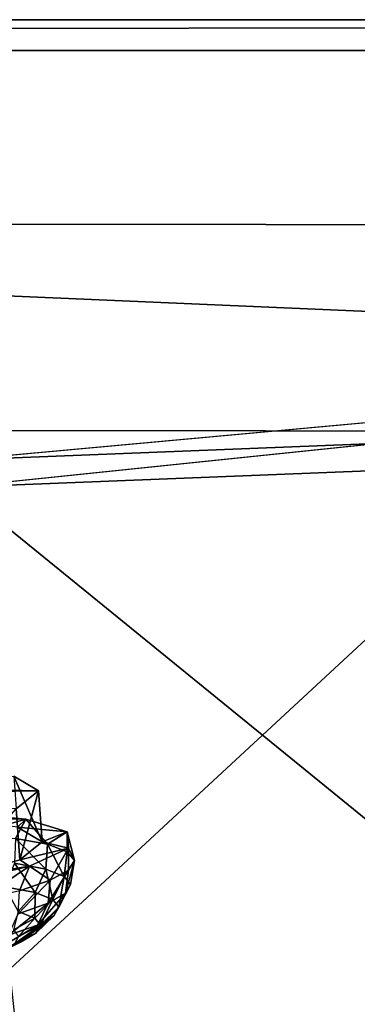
# Model space of a CAD drawing. Header units: metres. Extents: x 0 to 1501, y -1015 to 0.
# Tile 83 of 107: x 1069 to 1102, y -95 to 0. Entities that reach past the tile are written whole.
import ezdxf

# ---------------------------------------------------------------- set-up
doc = ezdxf.new("R2010")
doc.units = ezdxf.units.M

msp = doc.modelspace()

# ---------------------------------------------------------------- linework, layer by layer
at = {"layer": 'None'}
for points in [[(0, 0), (1063.192383, -45.303387), (1500, 0)], [(1500, 0), (1500, 0, -45), (0, 0)], [(1500, 0, -45), (0, 0, -45), (0, 0)], [(0, 0, -45), (1500, 0, -45), (3, -3, -45)], [(1500, 0, -45), (1497.155151, -3, -45), (3, -3, -45)], [(1063.192383, -45.303387), (1124.282715, -42.87859), (1500, 0)], [(1497.155151, -3, -3), (1062.936401, -42.705982, -3), (3, -3, -3)], [(3, -3, -3), (3, -3, -45), (1497.155151, -3, -3)], [(3, -3, -45), (1497.155151, -3, -45), (1497.155151, -3, -3)], [(1124.226685, -40.271332, -3), (1062.936401, -42.705982, -3), (1497.155151, -3, -3)], [(1125.44397, -96.89621, -406), (1060.012207, -99.620453, -406), (1124.226685, -40.271332, -3)], [(1060.012207, -99.620453, -406), (1062.936401, -42.705982, -3), (1124.226685, -40.271332, -3)], [(1124.282715, -42.87859), (1063.192383, -45.303387), (1125.421997, -95.874863, -377.175201)], [(1063.192383, -45.303387), (1068.877197, -98.073616, -377.175201), (1125.421997, -95.874863, -377.175201)]]:
    msp.add_3dface(points, dxfattribs=at)
at = {"layer": 'None01'}
for points in [[(906.306641, -39.783817, -410), (1373.248901, -39.95565, -410), (906.313965, -19.783819, -410)], [(1373.248901, -39.95565, -430), (906.306641, -39.783817, -430), (906.313965, -19.783819, -430)], [(906.313965, -19.783819, -410), (1373.248901, -39.95565, -410), (1373.256226, -19.955652, -410)], [(1373.256226, -19.955652, -430), (906.313965, -19.783819, -430), (1373.256226, -19.955652, -410)], [(906.313965, -19.783819, -430), (906.313965, -19.783819, -410), (1373.256226, -19.955652, -410)], [(1373.256226, -19.955652, -430), (1373.248901, -39.95565, -430), (906.313965, -19.783819, -430)], [(906.306641, -39.783817, -410), (906.306641, -39.783817, -430), (1373.248901, -39.95565, -410)], [(906.306641, -39.783817, -430), (1373.248901, -39.95565, -430), (1373.248901, -39.95565, -410)]]:
    msp.add_3dface(points, dxfattribs=at)
at = {"layer": 'None012311'}
for points in [[(1071.047974, -74.746399, -250.145996), (1029.578613, -73.895645, -222.818878), (1068.665405, -73.323776, -238.826721)], [(1071.047974, -74.746399, -250.145996), (1068.665405, -73.323776, -238.826721), (1071.405273, -79.684837, -249.450119)], [(1068.665405, -73.323776, -238.826721), (1069.022705, -78.262207, -238.130859), (1071.405273, -79.684837, -249.450119)], [(1019.978638, -75.493584, -229.230713), (1029.578613, -73.895645, -222.818878), (1071.047974, -74.746399, -250.145996)], [(1068.89502, -76.497116, -261.46524), (1019.978638, -75.493584, -229.230713), (1071.047974, -74.746399, -250.145996)], [(1068.89502, -76.497116, -261.46524), (1071.047974, -74.746399, -250.145996), (1069.252319, -81.435555, -260.769379)], [(1071.047974, -74.746399, -250.145996), (1071.405273, -79.684837, -249.450119), (1069.252319, -81.435555, -260.769379)], [(1062.433838, -76.820374, -224.515793), (1069.84021, -77.504807, -233.1754), (1062.467407, -77.384262, -228.534851)], [(1069.84021, -77.504807, -233.1754), (1062.433838, -76.820374, -224.515793), (1064.708618, -78.964172, -226.148499)], [(1068.89502, -76.497116, -261.46524), (1069.252319, -81.435555, -260.769379), (1062.891602, -83.247833, -270.365387)], [(1062.467407, -77.384262, -228.534851), (1069.84021, -77.504807, -233.1754), (1069.022705, -78.262207, -238.130859)], [(1069.84021, -77.504807, -233.1754), (1064.708618, -78.964172, -226.148499), (1068.835693, -79.360641, -231.080933)], [(1071.922241, -79.930298, -236.708298), (1069.84021, -77.504807, -233.1754), (1068.835693, -79.360641, -231.080933)], [(1069.84021, -77.504807, -233.1754), (1073.842041, -78.712128, -243.797974), (1069.022705, -78.262207, -238.130859)], [(1069.022705, -78.262207, -238.130859), (1073.842041, -78.712128, -243.797974), (1071.405273, -79.684837, -249.450119)], [(1073.842041, -78.712128, -243.797974), (1069.84021, -77.504807, -233.1754), (1071.922241, -79.930298, -236.708298)], [(1073.842041, -78.712128, -243.797974), (1073.956665, -80.2967, -255.10228), (1071.405273, -79.684837, -249.450119)], [(1073.849731, -80.65126, -242.814362), (1073.842041, -78.712128, -243.797974), (1071.922241, -79.930298, -236.708298)], [(1073.956665, -80.2967, -255.10228), (1073.842041, -78.712128, -243.797974), (1074.544067, -81.495811, -249.164444)], [(1073.842041, -78.712128, -243.797974), (1073.849731, -80.65126, -242.814362), (1074.544067, -81.495811, -249.164444)], [(1071.768555, -82.339066, -237.064835), (1068.835693, -79.360641, -231.080933), (1068.720337, -81.752083, -231.334183)], [(1071.922241, -79.930298, -236.708298), (1068.835693, -79.360641, -231.080933), (1071.768555, -82.339066, -237.064835)], [(1071.405273, -79.684837, -249.450119), (1073.956665, -80.2967, -255.10228), (1069.252319, -81.435555, -260.769379)], [(1073.553589, -83.049072, -243.019989), (1071.922241, -79.930298, -236.708298), (1071.768555, -82.339066, -237.064835)], [(1073.849731, -80.65126, -242.814362), (1071.922241, -79.930298, -236.708298), (1073.553589, -83.049072, -243.019989)], [(1073.956665, -80.2967, -255.10228), (1070.170288, -82.067413, -265.724854), (1069.252319, -81.435555, -260.769379)], [(1070.170288, -82.067413, -265.724854), (1073.956665, -80.2967, -255.10228), (1072.174805, -83.422371, -261.620575)], [(1072.174805, -83.422371, -261.620575), (1073.956665, -80.2967, -255.10228), (1073.978516, -82.431503, -255.514526)], [(1074.544067, -81.495811, -249.164444), (1073.849731, -80.65126, -242.814362), (1073.553589, -83.049072, -243.019989)], [(1073.956665, -80.2967, -255.10228), (1074.544067, -81.495811, -249.164444), (1073.978516, -82.431503, -255.514526)], [(1069.252319, -81.435555, -260.769379), (1070.170288, -82.067413, -265.724854), (1062.891602, -83.247833, -270.365387)], [(1070.170288, -82.067413, -265.724854), (1062.939453, -83.810692, -274.38446), (1062.891602, -83.247833, -270.365387)], [(1062.939453, -83.810692, -274.38446), (1070.170288, -82.067413, -265.724854), (1065.175293, -85.416672, -272.180389)], [(1070.170288, -82.067413, -265.724854), (1069.202393, -84.430336, -267.247955), (1065.175293, -85.416672, -272.180389)], [(1070.725586, -84.606697, -237.238846), (1068.720337, -81.752083, -231.334183), (1067.799438, -84.043243, -231.737839)], [(1068.720337, -81.752083, -231.334183), (1070.725586, -84.606697, -237.238846), (1071.768555, -82.339066, -237.064835)], [(1069.202393, -84.430336, -267.247955), (1070.170288, -82.067413, -265.724854), (1072.174805, -83.422371, -261.620575)], [(1074.544067, -81.495811, -249.164444), (1073.553589, -83.049072, -243.019989), (1074.150513, -83.826218, -248.841766)], [(1073.978516, -82.431503, -255.514526), (1074.544067, -81.495811, -249.164444), (1073.671631, -84.681198, -254.663544)], [(1073.671631, -84.681198, -254.663544), (1074.544067, -81.495811, -249.164444), (1074.150513, -83.826218, -248.841766)], [(1070.725586, -84.606697, -237.238846), (1072.438965, -85.288254, -242.955338), (1071.768555, -82.339066, -237.064835)], [(1071.768555, -82.339066, -237.064835), (1072.438965, -85.288254, -242.955338), (1073.553589, -83.049072, -243.019989)], [(1072.174805, -83.422371, -261.620575), (1073.978516, -82.431503, -255.514526), (1072.007446, -85.640717, -260.618713)], [(1072.007446, -85.640717, -260.618713), (1073.978516, -82.431503, -255.514526), (1073.671631, -84.681198, -254.663544)], [(1069.202393, -84.430336, -267.247955), (1072.174805, -83.422371, -261.620575), (1069.075317, -86.660316, -266.349365)], [(1069.075317, -86.660316, -266.349365), (1072.174805, -83.422371, -261.620575), (1072.007446, -85.640717, -260.618713)], [(1073.553589, -83.049072, -243.019989), (1072.438965, -85.288254, -242.955338), (1073.012085, -86.034256, -248.543808)], [(1073.012085, -86.034256, -248.543808), (1072.552368, -86.854973, -254.132278), (1074.150513, -83.826218, -248.841766)], [(1072.552368, -86.854973, -254.132278), (1073.671631, -84.681198, -254.663544), (1074.150513, -83.826218, -248.841766)], [(1074.150513, -83.826218, -248.841766), (1073.553589, -83.049072, -243.019989), (1073.012085, -86.034256, -248.543808)], [(1069.094116, -86.446541, -237.70108), (1070.725586, -84.606697, -237.238846), (1067.799438, -84.043243, -231.737839)], [(1070.703003, -87.086502, -243.06868), (1070.725586, -84.606697, -237.238846), (1069.094116, -86.446541, -237.70108)], [(1072.438965, -85.288254, -242.955338), (1070.725586, -84.606697, -237.238846), (1070.703003, -87.086502, -243.06868)], [(1072.007446, -85.640717, -260.618713), (1073.671631, -84.681198, -254.663544), (1070.954834, -87.776039, -259.848755)], [(1073.671631, -84.681198, -254.663544), (1072.552368, -86.854973, -254.132278), (1070.954834, -87.776039, -259.848755)], [(1070.954834, -87.776039, -259.848755), (1068.140259, -88.754776, -265.349762), (1072.007446, -85.640717, -260.618713)], [(1068.140259, -88.754776, -265.349762), (1069.075317, -86.660316, -266.349365), (1072.007446, -85.640717, -260.618713)], [(1072.438965, -85.288254, -242.955338), (1070.703003, -87.086502, -243.06868), (1071.241089, -87.786972, -248.316071)], [(1073.012085, -86.034256, -248.543808), (1072.438965, -85.288254, -242.955338), (1071.241089, -87.786972, -248.316071)], [(1068.625244, -88.228134, -243.332367), (1070.703003, -87.086502, -243.06868), (1069.094116, -86.446541, -237.70108)], [(1071.241089, -87.786972, -248.316071), (1070.809448, -88.557602, -253.563477), (1073.012085, -86.034256, -248.543808)], [(1070.809448, -88.557602, -253.563477), (1072.552368, -86.854973, -254.132278), (1073.012085, -86.034256, -248.543808)], [(1069.309448, -89.422447, -258.931091), (1066.666626, -90.341454, -264.096344), (1070.954834, -87.776039, -259.848755)], [(1066.666626, -90.341454, -264.096344), (1068.140259, -88.754776, -265.349762), (1070.954834, -87.776039, -259.848755)], [(1069.122925, -88.8759, -248.184921), (1070.703003, -87.086502, -243.06868), (1068.625244, -88.228134, -243.332367)], [(1069.122925, -88.8759, -248.184921), (1068.723755, -89.588539, -253.03746), (1071.241089, -87.786972, -248.316071)], [(1068.723755, -89.588539, -253.03746), (1070.809448, -88.557602, -253.563477), (1071.241089, -87.786972, -248.316071)], [(1071.241089, -87.786972, -248.316071), (1070.703003, -87.086502, -243.06868), (1069.122925, -88.8759, -248.184921)], [(1070.954834, -87.776039, -259.848755), (1072.552368, -86.854973, -254.132278), (1069.309448, -89.422447, -258.931091)], [(1072.552368, -86.854973, -254.132278), (1070.809448, -88.557602, -253.563477), (1069.309448, -89.422447, -258.931091)], [(1069.309448, -89.422447, -258.931091), (1070.809448, -88.557602, -253.563477), (1067.336548, -90.388313, -258.00119)], [(1070.809448, -88.557602, -253.563477), (1068.723755, -89.588539, -253.03746), (1067.336548, -90.388313, -258.00119)], [(1067.336548, -90.388313, -258.00119), (1064.892578, -91.238167, -262.777771), (1069.309448, -89.422447, -258.931091)], [(1064.892578, -91.238167, -262.777771), (1066.666626, -90.341454, -264.096344), (1069.309448, -89.422447, -258.931091)]]:
    msp.add_3dface(points, dxfattribs=at)

doc.saveas('drawing.dxf')
